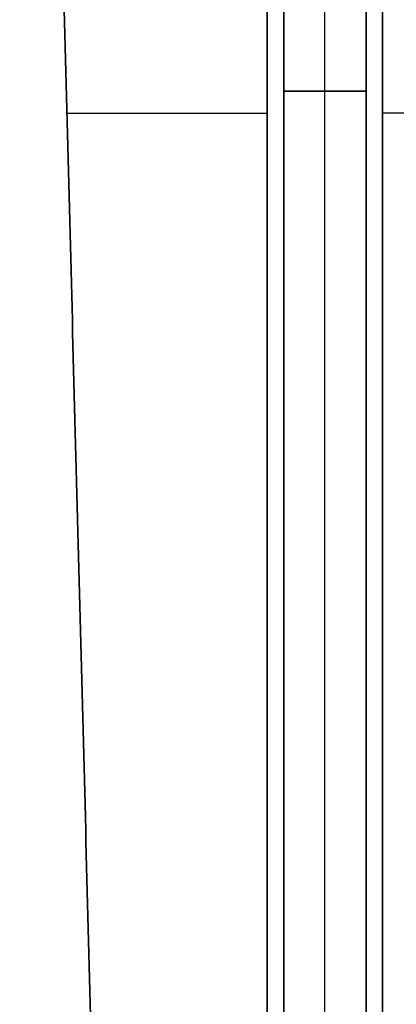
# Model space of a CAD drawing. Header units: millimetres. Extents: x -635 to 635, y -7 to 710.
# Tile 10 of 26: x -56 to 13, y 172 to 352. Entities that reach past the tile are written whole.
import ezdxf

# ---------------------------------------------------------------- set-up
doc = ezdxf.new("R2010")
doc.units = ezdxf.units.MM
doc.header["$MEASUREMENT"] = 0
doc.layers.add('IGES LEVEL 3', color=7, linetype='Continuous')

msp = doc.modelspace()

# ---------------------------------------------------------------- linework, layer by layer
at = {"layer": 'IGES LEVEL 3'}
for points in [[(-10.5, 669, -7.5), (-10.5, 338.5, -7.5), (-10.5, 8, -7.5)], [(-10.5, 8, 7.5), (-10.5, 338.5, 7.5), (-10.5, 669, 7.5)], [(-7.5, 8, -10.5), (-7.5, 338.5, -10.5), (-7.5, 669, -10.5)], [(-7.5, 669, 10.5), (-7.5, 338.5, 10.5), (-7.5, 8, 10.5)], [(7.5, 669, -10.5), (7.5, 338.5, -10.5), (7.5, 8, -10.5)], [(7.5, 8, 10.5), (7.5, 338.5, 10.5), (7.5, 669, 10.5)], [(10.5, 669, 7.5), (10.5, 338.5, 7.5), (10.5, 8, 7.5)], [(10.5, 8, -7.5), (10.5, 338.5, -7.5), (10.5, 669, -7.5)], [(-40.43, 84.27, -7.5), (-48.01, 373.64, -7.5), (-55.58, 663, -7.5)], [(-55.58, 663, 7.5), (-48.01, 373.64, 7.5), (-40.43, 84.27, 7.5)], [(-7.5, 663, -55.58), (-7.5, 373.64, -48.01), (-7.5, 84.27, -40.43)], [(-7.5, 84.27, 40.43), (-7.5, 373.64, 48.01), (-7.5, 663, 55.58)], [(7.5, 84.27, -40.43), (7.5, 373.64, -48.01), (7.5, 663, -55.58)], [(7.5, 663, 55.58), (7.5, 373.64, 48.01), (7.5, 84.27, 40.43)]]:
    msp.add_open_spline(points, degree=2, dxfattribs=at)
at = {"layer": 'IGES LEVEL 3', "color": 253}
for points in [[(-10.5, 8, -7.5), (-10.5, 338.5, -7.5), (-10.5, 669, -7.5)], [(-10.5, 8, 7.5), (-10.5, 338.5, 7.5), (-10.5, 669, 7.5)], [(-10.5, 8, 7.5), (-10.5, 338.5, 7.5), (-10.5, 669, 7.5)], [(-10.5, 669, -7.5), (-10.5, 338.5, -7.5), (-10.5, 8, -7.5)], [(-10.5, 8), (-10.5, 338.5), (-10.5, 669)], [(-7.5, 8, -10.5), (-7.5, 338.5, -10.5), (-7.5, 669, -10.5)], [(-7.5, 8, -10.5), (-7.5, 338.5, -10.5), (-7.5, 669, -10.5)], [(-7.5, 8, 10.5), (-7.5, 338.5, 10.5), (-7.5, 669, 10.5)], [(-7.5, 669, 10.5), (-7.5, 338.5, 10.5), (-7.5, 8, 10.5)], [(0, 8, -10.5), (0, 338.5, -10.5), (0, 669, -10.5)], [(0, 8, 10.5), (0, 338.5, 10.5), (0, 669, 10.5)], [(7.5, 8, -10.5), (7.5, 338.5, -10.5), (7.5, 669, -10.5)], [(7.5, 669, -10.5), (7.5, 338.5, -10.5), (7.5, 8, -10.5)], [(7.5, 8, 10.5), (7.5, 338.5, 10.5), (7.5, 669, 10.5)], [(7.5, 8, 10.5), (7.5, 338.5, 10.5), (7.5, 669, 10.5)], [(10.5, 8, 7.5), (10.5, 338.5, 7.5), (10.5, 669, 7.5)], [(10.5, 8, -7.5), (10.5, 338.5, -7.5), (10.5, 669, -7.5)], [(10.5, 8, -7.5), (10.5, 338.5, -7.5), (10.5, 669, -7.5)], [(10.5, 669, 7.5), (10.5, 338.5, 7.5), (10.5, 8, 7.5)], [(10.5, 8), (10.5, 338.5), (10.5, 669)], [(-55.58, 663, -7.5), (-48.01, 373.64, -7.5), (-40.43, 84.27, -7.5)], [(-55.58, 663, 7.5), (-48.01, 373.64, 7.5), (-40.43, 84.27, 7.5)], [(-40.43, 84.27, -7.5), (-48.01, 373.64, -7.5), (-55.58, 663, -7.5)], [(-55.58, 663, 7.5), (-48.01, 373.64, 7.5), (-40.43, 84.27, 7.5)], [(-40.43, 84.27), (-48.01, 373.64), (-55.58, 663)], [(-7.5, 663, -55.58), (-7.5, 373.64, -48.01), (-7.5, 84.27, -40.43)], [(-7.5, 663, -55.58), (-7.5, 373.64, -48.01), (-7.5, 84.27, -40.43)], [(-7.5, 663, 55.58), (-7.5, 373.64, 48.01), (-7.5, 84.27, 40.43)], [(-7.5, 84.27, 40.43), (-7.5, 373.64, 48.01), (-7.5, 663, 55.58)], [(0, 84.27, -40.43), (0, 373.64, -48.01), (0, 663, -55.58)], [(0, 84.27, 40.43), (0, 373.64, 48.01), (0, 663, 55.58)], [(7.5, 663, -55.58), (7.5, 373.64, -48.01), (7.5, 84.27, -40.43)], [(7.5, 84.27, -40.43), (7.5, 373.64, -48.01), (7.5, 663, -55.58)], [(7.5, 663, 55.58), (7.5, 373.64, 48.01), (7.5, 84.27, 40.43)], [(7.5, 663, 55.58), (7.5, 373.64, 48.01), (7.5, 84.27, 40.43)], [(-10.5, 338.5, -7.5), (-10.5, 338.5), (-10.5, 338.5, 7.5)], [(7.5, 338.5, -10.5), (0, 338.5, -10.5), (-7.5, 338.5, -10.5)], [(-7.5, 338.5, 10.5), (0, 338.5, 10.5), (7.5, 338.5, 10.5)], [(10.5, 338.5, 7.5), (10.5, 338.5), (10.5, 338.5, -7.5)], [(-46.98, 334.5, -7.5), (-28.74, 334.5, -7.5), (-10.5, 334.5, -7.5)], [(-46.98, 334.5, 7.5), (-28.74, 334.5, 7.5), (-10.5, 334.5, 7.5)], [(-7.5, 334.5, -46.98), (-7.5, 334.5, -28.74), (-7.5, 334.5, -10.5)], [(-7.5, 334.5, 46.98), (-7.5, 334.5, 28.74), (-7.5, 334.5, 10.5)], [(7.5, 334.5, -46.98), (7.5, 334.5, -28.74), (7.5, 334.5, -10.5)], [(7.5, 334.5, 46.98), (7.5, 334.5, 28.74), (7.5, 334.5, 10.5)], [(46.98, 334.5, 7.5), (28.74, 334.5, 7.5), (10.5, 334.5, 7.5)], [(46.98, 334.5, -7.5), (28.74, 334.5, -7.5), (10.5, 334.5, -7.5)]]:
    msp.add_open_spline(points, degree=2, dxfattribs=at)

doc.saveas('drawing.dxf')
